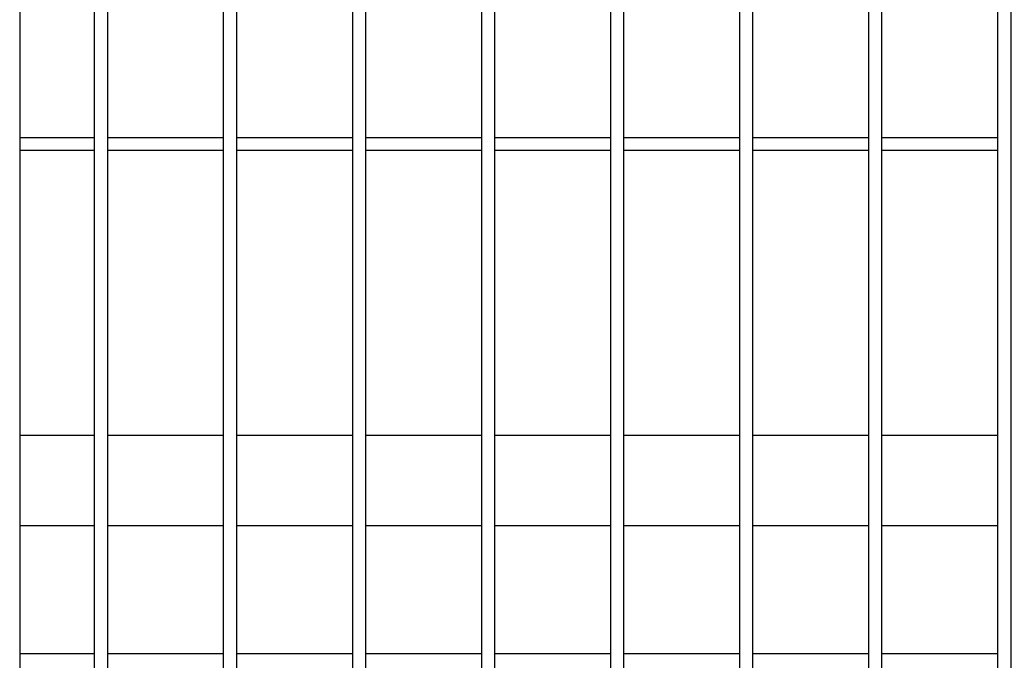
# Model space of a CAD drawing. Header units: inches. Extents: x 1156 to 71303, y -52654 to 51.
# Tile 200 of 217: x 64383 to 64459, y -40797 to -40748. Entities that reach past the tile are written whole.
import ezdxf

# ---------------------------------------------------------------- set-up
doc = ezdxf.new("R2010")
doc.units = ezdxf.units.IN
doc.header["$MEASUREMENT"] = 0
doc.layers.add('AW OGRODZENIA', color=253, linetype='Continuous')

msp = doc.modelspace()

# ---------------------------------------------------------------- linework, layer by layer
at = {"layer": 'AW OGRODZENIA'}
for p, q in [((64383.026, -40557.913), (64383.026, -40831.913)), ((64388.83, -40756.834), (64383.026, -40756.834)), ((64388.83, -40756.834), (64383.026, -40756.834)), ((64388.83, -40756.834), (64383.026, -40756.834)), ((64388.83, -40756.834), (64383.026, -40756.834)), ((64388.83, -40756.834), (64383.026, -40756.834)), ((64388.83, -40756.834), (64383.026, -40756.834)), ((64388.83, -40756.834), (64383.026, -40756.834)), ((64388.83, -40756.834), (64383.026, -40756.834)), ((64388.83, -40756.834), (64383.026, -40756.834)), ((64388.83, -40756.834), (64383.026, -40756.834)), ((64388.83, -40756.834), (64383.026, -40756.834)), ((64388.83, -40756.834), (64383.026, -40756.834)), ((64388.83, -40756.834), (64383.026, -40756.834)), ((64388.83, -40756.834), (64383.026, -40756.834)), ((64388.83, -40756.834), (64383.026, -40756.834)), ((64388.83, -40756.834), (64383.026, -40756.834)), ((64388.83, -40756.834), (64383.026, -40756.834)), ((64388.83, -40756.834), (64383.026, -40756.834)), ((64388.83, -40756.834), (64383.026, -40756.834)), ((64388.83, -40756.834), (64383.026, -40756.834)), ((64388.83, -40756.834), (64383.026, -40756.834)), ((64388.83, -40756.834), (64383.026, -40756.834)), ((64388.83, -40756.834), (64383.026, -40756.834)), ((64388.83, -40756.834), (64383.026, -40756.834)), ((64388.83, -40756.834), (64383.026, -40756.834)), ((64398.83, -40756.834), (64389.822, -40756.834)), ((64398.83, -40756.834), (64389.822, -40756.834)), ((64398.83, -40756.834), (64389.822, -40756.834)), ((64398.83, -40756.834), (64389.822, -40756.834)), ((64398.83, -40756.834), (64389.822, -40756.834)), ((64398.83, -40756.834), (64389.822, -40756.834)), ((64398.83, -40756.834), (64389.822, -40756.834)), ((64398.83, -40756.834), (64389.822, -40756.834)), ((64398.83, -40756.834), (64389.822, -40756.834)), ((64398.83, -40756.834), (64389.822, -40756.834)), ((64398.83, -40756.834), (64389.822, -40756.834)), ((64398.83, -40756.834), (64389.822, -40756.834)), ((64398.83, -40756.834), (64389.822, -40756.834)), ((64398.83, -40756.834), (64389.822, -40756.834)), ((64398.83, -40756.834), (64389.822, -40756.834)), ((64398.83, -40756.834), (64389.822, -40756.834)), ((64398.83, -40756.834), (64389.822, -40756.834)), ((64398.83, -40756.834), (64389.822, -40756.834)), ((64398.83, -40756.834), (64389.822, -40756.834)), ((64398.83, -40756.834), (64389.822, -40756.834)), ((64398.83, -40756.834), (64389.822, -40756.834)), ((64398.83, -40756.834), (64389.822, -40756.834)), ((64398.83, -40756.834), (64389.822, -40756.834)), ((64398.83, -40756.834), (64389.822, -40756.834)), ((64398.83, -40756.834), (64389.822, -40756.834)), ((64408.83, -40756.834), (64399.822, -40756.834)), ((64408.83, -40756.834), (64399.822, -40756.834)), ((64408.83, -40756.834), (64399.822, -40756.834)), ((64408.83, -40756.834), (64399.822, -40756.834)), ((64408.83, -40756.834), (64399.822, -40756.834)), ((64408.83, -40756.834), (64399.822, -40756.834)), ((64408.83, -40756.834), (64399.822, -40756.834)), ((64408.83, -40756.834), (64399.822, -40756.834)), ((64408.83, -40756.834), (64399.822, -40756.834)), ((64408.83, -40756.834), (64399.822, -40756.834)), ((64408.83, -40756.834), (64399.822, -40756.834)), ((64408.83, -40756.834), (64399.822, -40756.834)), ((64408.83, -40756.834), (64399.822, -40756.834)), ((64408.83, -40756.834), (64399.822, -40756.834)), ((64408.83, -40756.834), (64399.822, -40756.834)), ((64408.83, -40756.834), (64399.822, -40756.834)), ((64408.83, -40756.834), (64399.822, -40756.834)), ((64408.83, -40756.834), (64399.822, -40756.834)), ((64408.83, -40756.834), (64399.822, -40756.834)), ((64408.83, -40756.834), (64399.822, -40756.834)), ((64408.83, -40756.834), (64399.822, -40756.834)), ((64408.83, -40756.834), (64399.822, -40756.834)), ((64408.83, -40756.834), (64399.822, -40756.834)), ((64408.83, -40756.834), (64399.822, -40756.834)), ((64408.83, -40756.834), (64399.822, -40756.834)), ((64418.83, -40756.834), (64409.822, -40756.834)), ((64418.83, -40756.834), (64409.822, -40756.834)), ((64418.83, -40756.834), (64409.822, -40756.834)), ((64418.83, -40756.834), (64409.822, -40756.834)), ((64418.83, -40756.834), (64409.822, -40756.834)), ((64418.83, -40756.834), (64409.822, -40756.834)), ((64418.83, -40756.834), (64409.822, -40756.834)), ((64418.83, -40756.834), (64409.822, -40756.834)), ((64418.83, -40756.834), (64409.822, -40756.834)), ((64418.83, -40756.834), (64409.822, -40756.834)), ((64418.83, -40756.834), (64409.822, -40756.834)), ((64418.83, -40756.834), (64409.822, -40756.834)), ((64418.83, -40756.834), (64409.822, -40756.834)), ((64418.83, -40756.834), (64409.822, -40756.834)), ((64418.83, -40756.834), (64409.822, -40756.834)), ((64418.83, -40756.834), (64409.822, -40756.834)), ((64418.83, -40756.834), (64409.822, -40756.834)), ((64418.83, -40756.834), (64409.822, -40756.834)), ((64418.83, -40756.834), (64409.822, -40756.834)), ((64418.83, -40756.834), (64409.822, -40756.834)), ((64418.83, -40756.834), (64409.822, -40756.834)), ((64418.83, -40756.834), (64409.822, -40756.834)), ((64418.83, -40756.834), (64409.822, -40756.834)), ((64418.83, -40756.834), (64409.822, -40756.834)), ((64418.83, -40756.834), (64409.822, -40756.834)), ((64428.83, -40756.834), (64419.822, -40756.834)), ((64428.83, -40756.834), (64419.822, -40756.834)), ((64428.83, -40756.834), (64419.822, -40756.834)), ((64428.83, -40756.834), (64419.822, -40756.834)), ((64428.83, -40756.834), (64419.822, -40756.834)), ((64428.83, -40756.834), (64419.822, -40756.834)), ((64428.83, -40756.834), (64419.822, -40756.834)), ((64428.83, -40756.834), (64419.822, -40756.834)), ((64428.83, -40756.834), (64419.822, -40756.834)), ((64428.83, -40756.834), (64419.822, -40756.834)), ((64428.83, -40756.834), (64419.822, -40756.834)), ((64428.83, -40756.834), (64419.822, -40756.834)), ((64428.83, -40756.834), (64419.822, -40756.834)), ((64428.83, -40756.834), (64419.822, -40756.834)), ((64428.83, -40756.834), (64419.822, -40756.834)), ((64428.83, -40756.834), (64419.822, -40756.834)), ((64428.83, -40756.834), (64419.822, -40756.834)), ((64428.83, -40756.834), (64419.822, -40756.834)), ((64428.83, -40756.834), (64419.822, -40756.834)), ((64428.83, -40756.834), (64419.822, -40756.834)), ((64428.83, -40756.834), (64419.822, -40756.834)), ((64428.83, -40756.834), (64419.822, -40756.834)), ((64428.83, -40756.834), (64419.822, -40756.834)), ((64428.83, -40756.834), (64419.822, -40756.834)), ((64428.83, -40756.834), (64419.822, -40756.834)), ((64438.83, -40756.834), (64429.822, -40756.834)), ((64438.83, -40756.834), (64429.822, -40756.834)), ((64438.83, -40756.834), (64429.822, -40756.834)), ((64438.83, -40756.834), (64429.822, -40756.834)), ((64438.83, -40756.834), (64429.822, -40756.834)), ((64438.83, -40756.834), (64429.822, -40756.834)), ((64438.83, -40756.834), (64429.822, -40756.834)), ((64438.83, -40756.834), (64429.822, -40756.834)), ((64438.83, -40756.834), (64429.822, -40756.834)), ((64438.83, -40756.834), (64429.822, -40756.834)), ((64438.83, -40756.834), (64429.822, -40756.834)), ((64438.83, -40756.834), (64429.822, -40756.834)), ((64438.83, -40756.834), (64429.822, -40756.834)), ((64438.83, -40756.834), (64429.822, -40756.834)), ((64438.83, -40756.834), (64429.822, -40756.834)), ((64438.83, -40756.834), (64429.822, -40756.834)), ((64438.83, -40756.834), (64429.822, -40756.834)), ((64438.83, -40756.834), (64429.822, -40756.834)), ((64438.83, -40756.834), (64429.822, -40756.834)), ((64438.83, -40756.834), (64429.822, -40756.834)), ((64438.83, -40756.834), (64429.822, -40756.834)), ((64438.83, -40756.834), (64429.822, -40756.834)), ((64438.83, -40756.834), (64429.822, -40756.834)), ((64438.83, -40756.834), (64429.822, -40756.834)), ((64438.83, -40756.834), (64429.822, -40756.834)), ((64448.83, -40756.834), (64439.822, -40756.834)), ((64448.83, -40756.834), (64439.822, -40756.834)), ((64448.83, -40756.834), (64439.822, -40756.834)), ((64448.83, -40756.834), (64439.822, -40756.834)), ((64448.83, -40756.834), (64439.822, -40756.834)), ((64448.83, -40756.834), (64439.822, -40756.834)), ((64448.83, -40756.834), (64439.822, -40756.834)), ((64448.83, -40756.834), (64439.822, -40756.834)), ((64448.83, -40756.834), (64439.822, -40756.834)), ((64448.83, -40756.834), (64439.822, -40756.834)), ((64448.83, -40756.834), (64439.822, -40756.834)), ((64448.83, -40756.834), (64439.822, -40756.834)), ((64448.83, -40756.834), (64439.822, -40756.834)), ((64448.83, -40756.834), (64439.822, -40756.834)), ((64448.83, -40756.834), (64439.822, -40756.834)), ((64448.83, -40756.834), (64439.822, -40756.834)), ((64448.83, -40756.834), (64439.822, -40756.834)), ((64448.83, -40756.834), (64439.822, -40756.834)), ((64448.83, -40756.834), (64439.822, -40756.834)), ((64448.83, -40756.834), (64439.822, -40756.834)), ((64448.83, -40756.834), (64439.822, -40756.834)), ((64448.83, -40756.834), (64439.822, -40756.834)), ((64448.83, -40756.834), (64439.822, -40756.834)), ((64448.83, -40756.834), (64439.822, -40756.834)), ((64448.83, -40756.834), (64439.822, -40756.834)), ((64458.83, -40756.834), (64449.822, -40756.834)), ((64458.83, -40756.834), (64449.822, -40756.834)), ((64458.83, -40756.834), (64449.822, -40756.834)), ((64458.83, -40756.834), (64449.822, -40756.834)), ((64458.83, -40756.834), (64449.822, -40756.834)), ((64458.83, -40756.834), (64449.822, -40756.834)), ((64458.83, -40756.834), (64449.822, -40756.834)), ((64458.83, -40756.834), (64449.822, -40756.834)), ((64458.83, -40756.834), (64449.822, -40756.834)), ((64458.83, -40756.834), (64449.822, -40756.834)), ((64458.83, -40756.834), (64449.822, -40756.834)), ((64458.83, -40756.834), (64449.822, -40756.834)), ((64458.83, -40756.834), (64449.822, -40756.834)), ((64458.83, -40756.834), (64449.822, -40756.834)), ((64458.83, -40756.834), (64449.822, -40756.834)), ((64458.83, -40756.834), (64449.822, -40756.834)), ((64458.83, -40756.834), (64449.822, -40756.834)), ((64458.83, -40756.834), (64449.822, -40756.834)), ((64458.83, -40756.834), (64449.822, -40756.834)), ((64458.83, -40756.834), (64449.822, -40756.834)), ((64458.83, -40756.834), (64449.822, -40756.834)), ((64458.83, -40756.834), (64449.822, -40756.834)), ((64458.83, -40756.834), (64449.822, -40756.834)), ((64458.83, -40756.834), (64449.822, -40756.834)), ((64458.83, -40756.834), (64449.822, -40756.834)), ((64388.83, -40757.834), (64383.026, -40757.834)), ((64388.83, -40757.834), (64383.026, -40757.834)), ((64388.83, -40757.834), (64383.026, -40757.834)), ((64388.83, -40757.834), (64383.026, -40757.834)), ((64388.83, -40757.834), (64383.026, -40757.834)), ((64388.83, -40757.834), (64383.026, -40757.834)), ((64388.83, -40757.834), (64383.026, -40757.834)), ((64388.83, -40757.834), (64383.026, -40757.834)), ((64388.83, -40757.834), (64383.026, -40757.834)), ((64388.83, -40757.834), (64383.026, -40757.834)), ((64388.83, -40757.834), (64383.026, -40757.834)), ((64388.83, -40757.834), (64383.026, -40757.834)), ((64388.83, -40757.834), (64383.026, -40757.834)), ((64388.83, -40757.834), (64383.026, -40757.834)), ((64388.83, -40757.834), (64383.026, -40757.834)), ((64388.83, -40757.834), (64383.026, -40757.834)), ((64388.83, -40757.834), (64383.026, -40757.834)), ((64388.83, -40757.834), (64383.026, -40757.834)), ((64388.83, -40757.834), (64383.026, -40757.834)), ((64388.83, -40757.834), (64383.026, -40757.834)), ((64388.83, -40757.834), (64383.026, -40757.834)), ((64388.83, -40757.834), (64383.026, -40757.834)), ((64388.83, -40757.834), (64383.026, -40757.834)), ((64388.83, -40757.834), (64383.026, -40757.834)), ((64388.83, -40757.834), (64383.026, -40757.834)), ((64398.83, -40757.834), (64389.822, -40757.834)), ((64398.83, -40757.834), (64389.822, -40757.834)), ((64398.83, -40757.834), (64389.822, -40757.834)), ((64398.83, -40757.834), (64389.822, -40757.834)), ((64398.83, -40757.834), (64389.822, -40757.834)), ((64398.83, -40757.834), (64389.822, -40757.834)), ((64398.83, -40757.834), (64389.822, -40757.834)), ((64398.83, -40757.834), (64389.822, -40757.834)), ((64398.83, -40757.834), (64389.822, -40757.834)), ((64398.83, -40757.834), (64389.822, -40757.834)), ((64398.83, -40757.834), (64389.822, -40757.834)), ((64398.83, -40757.834), (64389.822, -40757.834)), ((64398.83, -40757.834), (64389.822, -40757.834)), ((64398.83, -40757.834), (64389.822, -40757.834)), ((64398.83, -40757.834), (64389.822, -40757.834)), ((64398.83, -40757.834), (64389.822, -40757.834)), ((64398.83, -40757.834), (64389.822, -40757.834)), ((64398.83, -40757.834), (64389.822, -40757.834)), ((64398.83, -40757.834), (64389.822, -40757.834)), ((64398.83, -40757.834), (64389.822, -40757.834)), ((64398.83, -40757.834), (64389.822, -40757.834)), ((64398.83, -40757.834), (64389.822, -40757.834)), ((64398.83, -40757.834), (64389.822, -40757.834)), ((64398.83, -40757.834), (64389.822, -40757.834)), ((64398.83, -40757.834), (64389.822, -40757.834)), ((64408.83, -40757.834), (64399.822, -40757.834)), ((64408.83, -40757.834), (64399.822, -40757.834)), ((64408.83, -40757.834), (64399.822, -40757.834)), ((64408.83, -40757.834), (64399.822, -40757.834)), ((64408.83, -40757.834), (64399.822, -40757.834)), ((64408.83, -40757.834), (64399.822, -40757.834)), ((64408.83, -40757.834), (64399.822, -40757.834)), ((64408.83, -40757.834), (64399.822, -40757.834)), ((64408.83, -40757.834), (64399.822, -40757.834)), ((64408.83, -40757.834), (64399.822, -40757.834)), ((64408.83, -40757.834), (64399.822, -40757.834)), ((64408.83, -40757.834), (64399.822, -40757.834)), ((64408.83, -40757.834), (64399.822, -40757.834)), ((64408.83, -40757.834), (64399.822, -40757.834)), ((64408.83, -40757.834), (64399.822, -40757.834)), ((64408.83, -40757.834), (64399.822, -40757.834)), ((64408.83, -40757.834), (64399.822, -40757.834)), ((64408.83, -40757.834), (64399.822, -40757.834)), ((64408.83, -40757.834), (64399.822, -40757.834)), ((64408.83, -40757.834), (64399.822, -40757.834)), ((64408.83, -40757.834), (64399.822, -40757.834)), ((64408.83, -40757.834), (64399.822, -40757.834)), ((64408.83, -40757.834), (64399.822, -40757.834)), ((64408.83, -40757.834), (64399.822, -40757.834)), ((64408.83, -40757.834), (64399.822, -40757.834)), ((64418.83, -40757.834), (64409.822, -40757.834)), ((64418.83, -40757.834), (64409.822, -40757.834)), ((64418.83, -40757.834), (64409.822, -40757.834)), ((64418.83, -40757.834), (64409.822, -40757.834)), ((64418.83, -40757.834), (64409.822, -40757.834)), ((64418.83, -40757.834), (64409.822, -40757.834)), ((64418.83, -40757.834), (64409.822, -40757.834)), ((64418.83, -40757.834), (64409.822, -40757.834)), ((64418.83, -40757.834), (64409.822, -40757.834)), ((64418.83, -40757.834), (64409.822, -40757.834)), ((64418.83, -40757.834), (64409.822, -40757.834)), ((64418.83, -40757.834), (64409.822, -40757.834)), ((64418.83, -40757.834), (64409.822, -40757.834)), ((64418.83, -40757.834), (64409.822, -40757.834)), ((64418.83, -40757.834), (64409.822, -40757.834)), ((64418.83, -40757.834), (64409.822, -40757.834)), ((64418.83, -40757.834), (64409.822, -40757.834)), ((64418.83, -40757.834), (64409.822, -40757.834)), ((64418.83, -40757.834), (64409.822, -40757.834)), ((64418.83, -40757.834), (64409.822, -40757.834)), ((64418.83, -40757.834), (64409.822, -40757.834)), ((64418.83, -40757.834), (64409.822, -40757.834)), ((64418.83, -40757.834), (64409.822, -40757.834)), ((64418.83, -40757.834), (64409.822, -40757.834)), ((64418.83, -40757.834), (64409.822, -40757.834)), ((64428.83, -40757.834), (64419.822, -40757.834)), ((64428.83, -40757.834), (64419.822, -40757.834)), ((64428.83, -40757.834), (64419.822, -40757.834)), ((64428.83, -40757.834), (64419.822, -40757.834)), ((64428.83, -40757.834), (64419.822, -40757.834)), ((64428.83, -40757.834), (64419.822, -40757.834)), ((64428.83, -40757.834), (64419.822, -40757.834)), ((64428.83, -40757.834), (64419.822, -40757.834)), ((64428.83, -40757.834), (64419.822, -40757.834)), ((64428.83, -40757.834), (64419.822, -40757.834)), ((64428.83, -40757.834), (64419.822, -40757.834)), ((64428.83, -40757.834), (64419.822, -40757.834)), ((64428.83, -40757.834), (64419.822, -40757.834)), ((64428.83, -40757.834), (64419.822, -40757.834)), ((64428.83, -40757.834), (64419.822, -40757.834)), ((64428.83, -40757.834), (64419.822, -40757.834)), ((64428.83, -40757.834), (64419.822, -40757.834)), ((64428.83, -40757.834), (64419.822, -40757.834)), ((64428.83, -40757.834), (64419.822, -40757.834)), ((64428.83, -40757.834), (64419.822, -40757.834)), ((64428.83, -40757.834), (64419.822, -40757.834)), ((64428.83, -40757.834), (64419.822, -40757.834)), ((64428.83, -40757.834), (64419.822, -40757.834)), ((64428.83, -40757.834), (64419.822, -40757.834)), ((64428.83, -40757.834), (64419.822, -40757.834)), ((64438.83, -40757.834), (64429.822, -40757.834)), ((64438.83, -40757.834), (64429.822, -40757.834)), ((64438.83, -40757.834), (64429.822, -40757.834)), ((64438.83, -40757.834), (64429.822, -40757.834)), ((64438.83, -40757.834), (64429.822, -40757.834)), ((64438.83, -40757.834), (64429.822, -40757.834)), ((64438.83, -40757.834), (64429.822, -40757.834)), ((64438.83, -40757.834), (64429.822, -40757.834)), ((64438.83, -40757.834), (64429.822, -40757.834)), ((64438.83, -40757.834), (64429.822, -40757.834)), ((64438.83, -40757.834), (64429.822, -40757.834)), ((64438.83, -40757.834), (64429.822, -40757.834)), ((64438.83, -40757.834), (64429.822, -40757.834)), ((64438.83, -40757.834), (64429.822, -40757.834)), ((64438.83, -40757.834), (64429.822, -40757.834)), ((64438.83, -40757.834), (64429.822, -40757.834)), ((64438.83, -40757.834), (64429.822, -40757.834)), ((64438.83, -40757.834), (64429.822, -40757.834)), ((64438.83, -40757.834), (64429.822, -40757.834)), ((64438.83, -40757.834), (64429.822, -40757.834)), ((64438.83, -40757.834), (64429.822, -40757.834)), ((64438.83, -40757.834), (64429.822, -40757.834)), ((64438.83, -40757.834), (64429.822, -40757.834)), ((64438.83, -40757.834), (64429.822, -40757.834)), ((64438.83, -40757.834), (64429.822, -40757.834)), ((64448.83, -40757.834), (64439.822, -40757.834)), ((64448.83, -40757.834), (64439.822, -40757.834)), ((64448.83, -40757.834), (64439.822, -40757.834)), ((64448.83, -40757.834), (64439.822, -40757.834)), ((64448.83, -40757.834), (64439.822, -40757.834)), ((64448.83, -40757.834), (64439.822, -40757.834)), ((64448.83, -40757.834), (64439.822, -40757.834)), ((64448.83, -40757.834), (64439.822, -40757.834)), ((64448.83, -40757.834), (64439.822, -40757.834)), ((64448.83, -40757.834), (64439.822, -40757.834)), ((64448.83, -40757.834), (64439.822, -40757.834)), ((64448.83, -40757.834), (64439.822, -40757.834)), ((64448.83, -40757.834), (64439.822, -40757.834)), ((64448.83, -40757.834), (64439.822, -40757.834)), ((64448.83, -40757.834), (64439.822, -40757.834)), ((64448.83, -40757.834), (64439.822, -40757.834)), ((64448.83, -40757.834), (64439.822, -40757.834)), ((64448.83, -40757.834), (64439.822, -40757.834)), ((64448.83, -40757.834), (64439.822, -40757.834)), ((64448.83, -40757.834), (64439.822, -40757.834)), ((64448.83, -40757.834), (64439.822, -40757.834)), ((64448.83, -40757.834), (64439.822, -40757.834)), ((64448.83, -40757.834), (64439.822, -40757.834)), ((64448.83, -40757.834), (64439.822, -40757.834)), ((64448.83, -40757.834), (64439.822, -40757.834)), ((64458.83, -40757.834), (64449.822, -40757.834)), ((64458.83, -40757.834), (64449.822, -40757.834)), ((64458.83, -40757.834), (64449.822, -40757.834)), ((64458.83, -40757.834), (64449.822, -40757.834)), ((64458.83, -40757.834), (64449.822, -40757.834)), ((64458.83, -40757.834), (64449.822, -40757.834)), ((64458.83, -40757.834), (64449.822, -40757.834)), ((64458.83, -40757.834), (64449.822, -40757.834)), ((64458.83, -40757.834), (64449.822, -40757.834)), ((64458.83, -40757.834), (64449.822, -40757.834)), ((64458.83, -40757.834), (64449.822, -40757.834)), ((64458.83, -40757.834), (64449.822, -40757.834)), ((64458.83, -40757.834), (64449.822, -40757.834)), ((64458.83, -40757.834), (64449.822, -40757.834)), ((64458.83, -40757.834), (64449.822, -40757.834)), ((64458.83, -40757.834), (64449.822, -40757.834)), ((64458.83, -40757.834), (64449.822, -40757.834)), ((64458.83, -40757.834), (64449.822, -40757.834)), ((64458.83, -40757.834), (64449.822, -40757.834)), ((64458.83, -40757.834), (64449.822, -40757.834)), ((64458.83, -40757.834), (64449.822, -40757.834)), ((64458.83, -40757.834), (64449.822, -40757.834)), ((64458.83, -40757.834), (64449.822, -40757.834)), ((64458.83, -40757.834), (64449.822, -40757.834)), ((64458.83, -40757.834), (64449.822, -40757.834)), ((64388.83, -40779.913), (64383.026, -40779.913)), ((64388.83, -40779.913), (64383.026, -40779.913)), ((64388.83, -40779.913), (64383.026, -40779.913)), ((64388.83, -40779.913), (64383.026, -40779.913)), ((64388.83, -40779.913), (64383.026, -40779.913)), ((64388.83, -40779.913), (64383.026, -40779.913)), ((64388.83, -40779.913), (64383.026, -40779.913)), ((64388.83, -40779.913), (64383.026, -40779.913)), ((64388.83, -40779.913), (64383.026, -40779.913)), ((64388.83, -40779.913), (64383.026, -40779.913)), ((64388.83, -40779.913), (64383.026, -40779.913)), ((64388.83, -40779.913), (64383.026, -40779.913)), ((64388.83, -40779.913), (64383.026, -40779.913)), ((64388.83, -40779.913), (64383.026, -40779.913)), ((64388.83, -40779.913), (64383.026, -40779.913)), ((64388.83, -40779.913), (64383.026, -40779.913)), ((64388.83, -40779.913), (64383.026, -40779.913)), ((64388.83, -40779.913), (64383.026, -40779.913)), ((64388.83, -40779.913), (64383.026, -40779.913)), ((64388.83, -40779.913), (64383.026, -40779.913)), ((64388.83, -40779.913), (64383.026, -40779.913)), ((64388.83, -40779.913), (64383.026, -40779.913)), ((64388.83, -40779.913), (64383.026, -40779.913)), ((64388.83, -40779.913), (64383.026, -40779.913)), ((64388.83, -40779.913), (64383.026, -40779.913)), ((64398.83, -40779.913), (64389.822, -40779.913)), ((64398.83, -40779.913), (64389.822, -40779.913)), ((64398.83, -40779.913), (64389.822, -40779.913)), ((64398.83, -40779.913), (64389.822, -40779.913)), ((64398.83, -40779.913), (64389.822, -40779.913)), ((64398.83, -40779.913), (64389.822, -40779.913)), ((64398.83, -40779.913), (64389.822, -40779.913)), ((64398.83, -40779.913), (64389.822, -40779.913)), ((64398.83, -40779.913), (64389.822, -40779.913)), ((64398.83, -40779.913), (64389.822, -40779.913)), ((64398.83, -40779.913), (64389.822, -40779.913)), ((64398.83, -40779.913), (64389.822, -40779.913)), ((64398.83, -40779.913), (64389.822, -40779.913)), ((64398.83, -40779.913), (64389.822, -40779.913)), ((64398.83, -40779.913), (64389.822, -40779.913)), ((64398.83, -40779.913), (64389.822, -40779.913)), ((64398.83, -40779.913), (64389.822, -40779.913)), ((64398.83, -40779.913), (64389.822, -40779.913)), ((64398.83, -40779.913), (64389.822, -40779.913)), ((64398.83, -40779.913), (64389.822, -40779.913)), ((64398.83, -40779.913), (64389.822, -40779.913)), ((64398.83, -40779.913), (64389.822, -40779.913)), ((64398.83, -40779.913), (64389.822, -40779.913)), ((64398.83, -40779.913), (64389.822, -40779.913)), ((64398.83, -40779.913), (64389.822, -40779.913)), ((64408.83, -40779.913), (64399.822, -40779.913)), ((64408.83, -40779.913), (64399.822, -40779.913)), ((64408.83, -40779.913), (64399.822, -40779.913)), ((64408.83, -40779.913), (64399.822, -40779.913)), ((64408.83, -40779.913), (64399.822, -40779.913)), ((64408.83, -40779.913), (64399.822, -40779.913)), ((64408.83, -40779.913), (64399.822, -40779.913)), ((64408.83, -40779.913), (64399.822, -40779.913)), ((64408.83, -40779.913), (64399.822, -40779.913)), ((64408.83, -40779.913), (64399.822, -40779.913)), ((64408.83, -40779.913), (64399.822, -40779.913)), ((64408.83, -40779.913), (64399.822, -40779.913)), ((64408.83, -40779.913), (64399.822, -40779.913)), ((64408.83, -40779.913), (64399.822, -40779.913)), ((64408.83, -40779.913), (64399.822, -40779.913)), ((64408.83, -40779.913), (64399.822, -40779.913)), ((64408.83, -40779.913), (64399.822, -40779.913)), ((64408.83, -40779.913), (64399.822, -40779.913)), ((64408.83, -40779.913), (64399.822, -40779.913)), ((64408.83, -40779.913), (64399.822, -40779.913)), ((64408.83, -40779.913), (64399.822, -40779.913)), ((64408.83, -40779.913), (64399.822, -40779.913)), ((64408.83, -40779.913), (64399.822, -40779.913)), ((64408.83, -40779.913), (64399.822, -40779.913)), ((64408.83, -40779.913), (64399.822, -40779.913)), ((64418.83, -40779.913), (64409.822, -40779.913)), ((64418.83, -40779.913), (64409.822, -40779.913)), ((64418.83, -40779.913), (64409.822, -40779.913)), ((64418.83, -40779.913), (64409.822, -40779.913)), ((64418.83, -40779.913), (64409.822, -40779.913)), ((64418.83, -40779.913), (64409.822, -40779.913)), ((64418.83, -40779.913), (64409.822, -40779.913)), ((64418.83, -40779.913), (64409.822, -40779.913)), ((64418.83, -40779.913), (64409.822, -40779.913)), ((64418.83, -40779.913), (64409.822, -40779.913)), ((64418.83, -40779.913), (64409.822, -40779.913)), ((64418.83, -40779.913), (64409.822, -40779.913)), ((64418.83, -40779.913), (64409.822, -40779.913)), ((64418.83, -40779.913), (64409.822, -40779.913)), ((64418.83, -40779.913), (64409.822, -40779.913)), ((64418.83, -40779.913), (64409.822, -40779.913)), ((64418.83, -40779.913), (64409.822, -40779.913)), ((64418.83, -40779.913), (64409.822, -40779.913)), ((64418.83, -40779.913), (64409.822, -40779.913)), ((64418.83, -40779.913), (64409.822, -40779.913)), ((64418.83, -40779.913), (64409.822, -40779.913)), ((64418.83, -40779.913), (64409.822, -40779.913)), ((64418.83, -40779.913), (64409.822, -40779.913)), ((64418.83, -40779.913), (64409.822, -40779.913)), ((64418.83, -40779.913), (64409.822, -40779.913)), ((64428.83, -40779.913), (64419.822, -40779.913)), ((64428.83, -40779.913), (64419.822, -40779.913)), ((64428.83, -40779.913), (64419.822, -40779.913)), ((64428.83, -40779.913), (64419.822, -40779.913)), ((64428.83, -40779.913), (64419.822, -40779.913)), ((64428.83, -40779.913), (64419.822, -40779.913)), ((64428.83, -40779.913), (64419.822, -40779.913)), ((64428.83, -40779.913), (64419.822, -40779.913)), ((64428.83, -40779.913), (64419.822, -40779.913)), ((64428.83, -40779.913), (64419.822, -40779.913)), ((64428.83, -40779.913), (64419.822, -40779.913)), ((64428.83, -40779.913), (64419.822, -40779.913)), ((64428.83, -40779.913), (64419.822, -40779.913)), ((64428.83, -40779.913), (64419.822, -40779.913)), ((64428.83, -40779.913), (64419.822, -40779.913)), ((64428.83, -40779.913), (64419.822, -40779.913)), ((64428.83, -40779.913), (64419.822, -40779.913)), ((64428.83, -40779.913), (64419.822, -40779.913)), ((64428.83, -40779.913), (64419.822, -40779.913)), ((64428.83, -40779.913), (64419.822, -40779.913)), ((64428.83, -40779.913), (64419.822, -40779.913)), ((64428.83, -40779.913), (64419.822, -40779.913)), ((64428.83, -40779.913), (64419.822, -40779.913)), ((64428.83, -40779.913), (64419.822, -40779.913)), ((64428.83, -40779.913), (64419.822, -40779.913)), ((64438.83, -40779.913), (64429.822, -40779.913)), ((64438.83, -40779.913), (64429.822, -40779.913)), ((64438.83, -40779.913), (64429.822, -40779.913)), ((64438.83, -40779.913), (64429.822, -40779.913)), ((64438.83, -40779.913), (64429.822, -40779.913)), ((64438.83, -40779.913), (64429.822, -40779.913)), ((64438.83, -40779.913), (64429.822, -40779.913)), ((64438.83, -40779.913), (64429.822, -40779.913)), ((64438.83, -40779.913), (64429.822, -40779.913)), ((64438.83, -40779.913), (64429.822, -40779.913)), ((64438.83, -40779.913), (64429.822, -40779.913)), ((64438.83, -40779.913), (64429.822, -40779.913)), ((64438.83, -40779.913), (64429.822, -40779.913)), ((64438.83, -40779.913), (64429.822, -40779.913)), ((64438.83, -40779.913), (64429.822, -40779.913)), ((64438.83, -40779.913), (64429.822, -40779.913)), ((64438.83, -40779.913), (64429.822, -40779.913)), ((64438.83, -40779.913), (64429.822, -40779.913)), ((64438.83, -40779.913), (64429.822, -40779.913)), ((64438.83, -40779.913), (64429.822, -40779.913)), ((64438.83, -40779.913), (64429.822, -40779.913)), ((64438.83, -40779.913), (64429.822, -40779.913)), ((64438.83, -40779.913), (64429.822, -40779.913)), ((64438.83, -40779.913), (64429.822, -40779.913)), ((64438.83, -40779.913), (64429.822, -40779.913)), ((64448.83, -40779.913), (64439.822, -40779.913)), ((64448.83, -40779.913), (64439.822, -40779.913)), ((64448.83, -40779.913), (64439.822, -40779.913)), ((64448.83, -40779.913), (64439.822, -40779.913)), ((64448.83, -40779.913), (64439.822, -40779.913)), ((64448.83, -40779.913), (64439.822, -40779.913)), ((64448.83, -40779.913), (64439.822, -40779.913)), ((64448.83, -40779.913), (64439.822, -40779.913)), ((64448.83, -40779.913), (64439.822, -40779.913)), ((64448.83, -40779.913), (64439.822, -40779.913)), ((64448.83, -40779.913), (64439.822, -40779.913)), ((64448.83, -40779.913), (64439.822, -40779.913)), ((64448.83, -40779.913), (64439.822, -40779.913)), ((64448.83, -40779.913), (64439.822, -40779.913)), ((64448.83, -40779.913), (64439.822, -40779.913)), ((64448.83, -40779.913), (64439.822, -40779.913)), ((64448.83, -40779.913), (64439.822, -40779.913)), ((64448.83, -40779.913), (64439.822, -40779.913)), ((64448.83, -40779.913), (64439.822, -40779.913)), ((64448.83, -40779.913), (64439.822, -40779.913)), ((64448.83, -40779.913), (64439.822, -40779.913)), ((64448.83, -40779.913), (64439.822, -40779.913)), ((64448.83, -40779.913), (64439.822, -40779.913)), ((64448.83, -40779.913), (64439.822, -40779.913)), ((64448.83, -40779.913), (64439.822, -40779.913)), ((64458.83, -40779.913), (64449.822, -40779.913)), ((64458.83, -40779.913), (64449.822, -40779.913)), ((64458.83, -40779.913), (64449.822, -40779.913)), ((64458.83, -40779.913), (64449.822, -40779.913)), ((64458.83, -40779.913), (64449.822, -40779.913)), ((64458.83, -40779.913), (64449.822, -40779.913)), ((64458.83, -40779.913), (64449.822, -40779.913)), ((64458.83, -40779.913), (64449.822, -40779.913)), ((64458.83, -40779.913), (64449.822, -40779.913)), ((64458.83, -40779.913), (64449.822, -40779.913)), ((64458.83, -40779.913), (64449.822, -40779.913)), ((64458.83, -40779.913), (64449.822, -40779.913)), ((64458.83, -40779.913), (64449.822, -40779.913)), ((64458.83, -40779.913), (64449.822, -40779.913)), ((64458.83, -40779.913), (64449.822, -40779.913)), ((64458.83, -40779.913), (64449.822, -40779.913)), ((64458.83, -40779.913), (64449.822, -40779.913)), ((64458.83, -40779.913), (64449.822, -40779.913)), ((64458.83, -40779.913), (64449.822, -40779.913)), ((64458.83, -40779.913), (64449.822, -40779.913)), ((64458.83, -40779.913), (64449.822, -40779.913)), ((64458.83, -40779.913), (64449.822, -40779.913)), ((64458.83, -40779.913), (64449.822, -40779.913)), ((64458.83, -40779.913), (64449.822, -40779.913)), ((64458.83, -40779.913), (64449.822, -40779.913)), ((64388.83, -40786.913), (64383.026, -40786.913)), ((64388.83, -40786.913), (64383.026, -40786.913)), ((64388.83, -40786.913), (64383.026, -40786.913)), ((64388.83, -40786.913), (64383.026, -40786.913)), ((64388.83, -40786.913), (64383.026, -40786.913)), ((64388.83, -40786.913), (64383.026, -40786.913)), ((64388.83, -40786.913), (64383.026, -40786.913)), ((64388.83, -40786.913), (64383.026, -40786.913)), ((64388.83, -40786.913), (64383.026, -40786.913)), ((64388.83, -40786.913), (64383.026, -40786.913)), ((64388.83, -40786.913), (64383.026, -40786.913)), ((64388.83, -40786.913), (64383.026, -40786.913)), ((64388.83, -40786.913), (64383.026, -40786.913)), ((64388.83, -40786.913), (64383.026, -40786.913)), ((64388.83, -40786.913), (64383.026, -40786.913)), ((64388.83, -40786.913), (64383.026, -40786.913)), ((64388.83, -40786.913), (64383.026, -40786.913)), ((64388.83, -40786.913), (64383.026, -40786.913)), ((64388.83, -40786.913), (64383.026, -40786.913)), ((64388.83, -40786.913), (64383.026, -40786.913)), ((64388.83, -40786.913), (64383.026, -40786.913)), ((64388.83, -40786.913), (64383.026, -40786.913)), ((64388.83, -40786.913), (64383.026, -40786.913)), ((64388.83, -40786.913), (64383.026, -40786.913)), ((64388.83, -40786.913), (64383.026, -40786.913)), ((64398.83, -40786.913), (64389.822, -40786.913)), ((64398.83, -40786.913), (64389.822, -40786.913)), ((64398.83, -40786.913), (64389.822, -40786.913)), ((64398.83, -40786.913), (64389.822, -40786.913)), ((64398.83, -40786.913), (64389.822, -40786.913)), ((64398.83, -40786.913), (64389.822, -40786.913)), ((64398.83, -40786.913), (64389.822, -40786.913)), ((64398.83, -40786.913), (64389.822, -40786.913)), ((64398.83, -40786.913), (64389.822, -40786.913)), ((64398.83, -40786.913), (64389.822, -40786.913)), ((64398.83, -40786.913), (64389.822, -40786.913)), ((64398.83, -40786.913), (64389.822, -40786.913)), ((64398.83, -40786.913), (64389.822, -40786.913)), ((64398.83, -40786.913), (64389.822, -40786.913)), ((64398.83, -40786.913), (64389.822, -40786.913)), ((64398.83, -40786.913), (64389.822, -40786.913)), ((64398.83, -40786.913), (64389.822, -40786.913)), ((64398.83, -40786.913), (64389.822, -40786.913)), ((64398.83, -40786.913), (64389.822, -40786.913)), ((64398.83, -40786.913), (64389.822, -40786.913)), ((64398.83, -40786.913), (64389.822, -40786.913)), ((64398.83, -40786.913), (64389.822, -40786.913)), ((64398.83, -40786.913), (64389.822, -40786.913)), ((64398.83, -40786.913), (64389.822, -40786.913)), ((64398.83, -40786.913), (64389.822, -40786.913)), ((64408.83, -40786.913), (64399.822, -40786.913)), ((64408.83, -40786.913), (64399.822, -40786.913)), ((64408.83, -40786.913), (64399.822, -40786.913)), ((64408.83, -40786.913), (64399.822, -40786.913)), ((64408.83, -40786.913), (64399.822, -40786.913)), ((64408.83, -40786.913), (64399.822, -40786.913)), ((64408.83, -40786.913), (64399.822, -40786.913)), ((64408.83, -40786.913), (64399.822, -40786.913)), ((64408.83, -40786.913), (64399.822, -40786.913)), ((64408.83, -40786.913), (64399.822, -40786.913)), ((64408.83, -40786.913), (64399.822, -40786.913)), ((64408.83, -40786.913), (64399.822, -40786.913)), ((64408.83, -40786.913), (64399.822, -40786.913)), ((64408.83, -40786.913), (64399.822, -40786.913)), ((64408.83, -40786.913), (64399.822, -40786.913)), ((64408.83, -40786.913), (64399.822, -40786.913)), ((64408.83, -40786.913), (64399.822, -40786.913)), ((64408.83, -40786.913), (64399.822, -40786.913)), ((64408.83, -40786.913), (64399.822, -40786.913)), ((64408.83, -40786.913), (64399.822, -40786.913)), ((64408.83, -40786.913), (64399.822, -40786.913)), ((64408.83, -40786.913), (64399.822, -40786.913)), ((64408.83, -40786.913), (64399.822, -40786.913)), ((64408.83, -40786.913), (64399.822, -40786.913)), ((64408.83, -40786.913), (64399.822, -40786.913)), ((64418.83, -40786.913), (64409.822, -40786.913)), ((64418.83, -40786.913), (64409.822, -40786.913)), ((64418.83, -40786.913), (64409.822, -40786.913)), ((64418.83, -40786.913), (64409.822, -40786.913)), ((64418.83, -40786.913), (64409.822, -40786.913)), ((64418.83, -40786.913), (64409.822, -40786.913)), ((64418.83, -40786.913), (64409.822, -40786.913)), ((64418.83, -40786.913), (64409.822, -40786.913)), ((64418.83, -40786.913), (64409.822, -40786.913)), ((64418.83, -40786.913), (64409.822, -40786.913)), ((64418.83, -40786.913), (64409.822, -40786.913)), ((64418.83, -40786.913), (64409.822, -40786.913)), ((64418.83, -40786.913), (64409.822, -40786.913)), ((64418.83, -40786.913), (64409.822, -40786.913)), ((64418.83, -40786.913), (64409.822, -40786.913)), ((64418.83, -40786.913), (64409.822, -40786.913)), ((64418.83, -40786.913), (64409.822, -40786.913)), ((64418.83, -40786.913), (64409.822, -40786.913)), ((64418.83, -40786.913), (64409.822, -40786.913)), ((64418.83, -40786.913), (64409.822, -40786.913)), ((64418.83, -40786.913), (64409.822, -40786.913)), ((64418.83, -40786.913), (64409.822, -40786.913)), ((64418.83, -40786.913), (64409.822, -40786.913)), ((64418.83, -40786.913), (64409.822, -40786.913)), ((64418.83, -40786.913), (64409.822, -40786.913)), ((64428.83, -40786.913), (64419.822, -40786.913)), ((64428.83, -40786.913), (64419.822, -40786.913)), ((64428.83, -40786.913), (64419.822, -40786.913)), ((64428.83, -40786.913), (64419.822, -40786.913)), ((64428.83, -40786.913), (64419.822, -40786.913)), ((64428.83, -40786.913), (64419.822, -40786.913)), ((64428.83, -40786.913), (64419.822, -40786.913)), ((64428.83, -40786.913), (64419.822, -40786.913)), ((64428.83, -40786.913), (64419.822, -40786.913)), ((64428.83, -40786.913), (64419.822, -40786.913)), ((64428.83, -40786.913), (64419.822, -40786.913)), ((64428.83, -40786.913), (64419.822, -40786.913)), ((64428.83, -40786.913), (64419.822, -40786.913)), ((64428.83, -40786.913), (64419.822, -40786.913)), ((64428.83, -40786.913), (64419.822, -40786.913)), ((64428.83, -40786.913), (64419.822, -40786.913)), ((64428.83, -40786.913), (64419.822, -40786.913)), ((64428.83, -40786.913), (64419.822, -40786.913)), ((64428.83, -40786.913), (64419.822, -40786.913)), ((64428.83, -40786.913), (64419.822, -40786.913)), ((64428.83, -40786.913), (64419.822, -40786.913)), ((64428.83, -40786.913), (64419.822, -40786.913)), ((64428.83, -40786.913), (64419.822, -40786.913)), ((64428.83, -40786.913), (64419.822, -40786.913)), ((64428.83, -40786.913), (64419.822, -40786.913)), ((64438.83, -40786.913), (64429.822, -40786.913)), ((64438.83, -40786.913), (64429.822, -40786.913)), ((64438.83, -40786.913), (64429.822, -40786.913)), ((64438.83, -40786.913), (64429.822, -40786.913)), ((64438.83, -40786.913), (64429.822, -40786.913)), ((64438.83, -40786.913), (64429.822, -40786.913)), ((64438.83, -40786.913), (64429.822, -40786.913)), ((64438.83, -40786.913), (64429.822, -40786.913)), ((64438.83, -40786.913), (64429.822, -40786.913)), ((64438.83, -40786.913), (64429.822, -40786.913)), ((64438.83, -40786.913), (64429.822, -40786.913)), ((64438.83, -40786.913), (64429.822, -40786.913)), ((64438.83, -40786.913), (64429.822, -40786.913)), ((64438.83, -40786.913), (64429.822, -40786.913)), ((64438.83, -40786.913), (64429.822, -40786.913)), ((64438.83, -40786.913), (64429.822, -40786.913)), ((64438.83, -40786.913), (64429.822, -40786.913)), ((64438.83, -40786.913), (64429.822, -40786.913)), ((64438.83, -40786.913), (64429.822, -40786.913)), ((64438.83, -40786.913), (64429.822, -40786.913)), ((64438.83, -40786.913), (64429.822, -40786.913)), ((64438.83, -40786.913), (64429.822, -40786.913)), ((64438.83, -40786.913), (64429.822, -40786.913)), ((64438.83, -40786.913), (64429.822, -40786.913)), ((64438.83, -40786.913), (64429.822, -40786.913)), ((64448.83, -40786.913), (64439.822, -40786.913)), ((64448.83, -40786.913), (64439.822, -40786.913)), ((64448.83, -40786.913), (64439.822, -40786.913)), ((64448.83, -40786.913), (64439.822, -40786.913)), ((64448.83, -40786.913), (64439.822, -40786.913)), ((64448.83, -40786.913), (64439.822, -40786.913)), ((64448.83, -40786.913), (64439.822, -40786.913)), ((64448.83, -40786.913), (64439.822, -40786.913)), ((64448.83, -40786.913), (64439.822, -40786.913)), ((64448.83, -40786.913), (64439.822, -40786.913)), ((64448.83, -40786.913), (64439.822, -40786.913)), ((64448.83, -40786.913), (64439.822, -40786.913)), ((64448.83, -40786.913), (64439.822, -40786.913)), ((64448.83, -40786.913), (64439.822, -40786.913)), ((64448.83, -40786.913), (64439.822, -40786.913)), ((64448.83, -40786.913), (64439.822, -40786.913)), ((64448.83, -40786.913), (64439.822, -40786.913)), ((64448.83, -40786.913), (64439.822, -40786.913)), ((64448.83, -40786.913), (64439.822, -40786.913)), ((64448.83, -40786.913), (64439.822, -40786.913)), ((64448.83, -40786.913), (64439.822, -40786.913)), ((64448.83, -40786.913), (64439.822, -40786.913)), ((64448.83, -40786.913), (64439.822, -40786.913)), ((64448.83, -40786.913), (64439.822, -40786.913)), ((64448.83, -40786.913), (64439.822, -40786.913)), ((64458.83, -40786.913), (64449.822, -40786.913)), ((64458.83, -40786.913), (64449.822, -40786.913)), ((64458.83, -40786.913), (64449.822, -40786.913)), ((64458.83, -40786.913), (64449.822, -40786.913)), ((64458.83, -40786.913), (64449.822, -40786.913)), ((64458.83, -40786.913), (64449.822, -40786.913)), ((64458.83, -40786.913), (64449.822, -40786.913)), ((64458.83, -40786.913), (64449.822, -40786.913)), ((64458.83, -40786.913), (64449.822, -40786.913)), ((64458.83, -40786.913), (64449.822, -40786.913)), ((64458.83, -40786.913), (64449.822, -40786.913)), ((64458.83, -40786.913), (64449.822, -40786.913)), ((64458.83, -40786.913), (64449.822, -40786.913)), ((64458.83, -40786.913), (64449.822, -40786.913)), ((64458.83, -40786.913), (64449.822, -40786.913)), ((64458.83, -40786.913), (64449.822, -40786.913)), ((64458.83, -40786.913), (64449.822, -40786.913)), ((64458.83, -40786.913), (64449.822, -40786.913)), ((64458.83, -40786.913), (64449.822, -40786.913)), ((64458.83, -40786.913), (64449.822, -40786.913)), ((64458.83, -40786.913), (64449.822, -40786.913)), ((64458.83, -40786.913), (64449.822, -40786.913)), ((64458.83, -40786.913), (64449.822, -40786.913)), ((64458.83, -40786.913), (64449.822, -40786.913)), ((64458.83, -40786.913), (64449.822, -40786.913)), ((64388.83, -40796.834), (64383.026, -40796.834)), ((64388.83, -40796.834), (64383.026, -40796.834)), ((64388.83, -40796.834), (64383.026, -40796.834)), ((64388.83, -40796.834), (64383.026, -40796.834)), ((64388.83, -40796.834), (64383.026, -40796.834)), ((64388.83, -40796.834), (64383.026, -40796.834)), ((64388.83, -40796.834), (64383.026, -40796.834)), ((64388.83, -40796.834), (64383.026, -40796.834)), ((64388.83, -40796.834), (64383.026, -40796.834)), ((64388.83, -40796.834), (64383.026, -40796.834)), ((64388.83, -40796.834), (64383.026, -40796.834)), ((64388.83, -40796.834), (64383.026, -40796.834)), ((64388.83, -40796.834), (64383.026, -40796.834)), ((64388.83, -40796.834), (64383.026, -40796.834)), ((64388.83, -40796.834), (64383.026, -40796.834)), ((64388.83, -40796.834), (64383.026, -40796.834)), ((64388.83, -40796.834), (64383.026, -40796.834)), ((64388.83, -40796.834), (64383.026, -40796.834)), ((64388.83, -40796.834), (64383.026, -40796.834)), ((64388.83, -40796.834), (64383.026, -40796.834)), ((64388.83, -40796.834), (64383.026, -40796.834)), ((64388.83, -40796.834), (64383.026, -40796.834)), ((64388.83, -40796.834), (64383.026, -40796.834)), ((64388.83, -40796.834), (64383.026, -40796.834)), ((64388.83, -40796.834), (64383.026, -40796.834)), ((64398.83, -40796.834), (64389.822, -40796.834)), ((64398.83, -40796.834), (64389.822, -40796.834)), ((64398.83, -40796.834), (64389.822, -40796.834)), ((64398.83, -40796.834), (64389.822, -40796.834)), ((64398.83, -40796.834), (64389.822, -40796.834)), ((64398.83, -40796.834), (64389.822, -40796.834)), ((64398.83, -40796.834), (64389.822, -40796.834)), ((64398.83, -40796.834), (64389.822, -40796.834)), ((64398.83, -40796.834), (64389.822, -40796.834)), ((64398.83, -40796.834), (64389.822, -40796.834)), ((64398.83, -40796.834), (64389.822, -40796.834)), ((64398.83, -40796.834), (64389.822, -40796.834)), ((64398.83, -40796.834), (64389.822, -40796.834)), ((64398.83, -40796.834), (64389.822, -40796.834)), ((64398.83, -40796.834), (64389.822, -40796.834)), ((64398.83, -40796.834), (64389.822, -40796.834)), ((64398.83, -40796.834), (64389.822, -40796.834)), ((64398.83, -40796.834), (64389.822, -40796.834)), ((64398.83, -40796.834), (64389.822, -40796.834)), ((64398.83, -40796.834), (64389.822, -40796.834)), ((64398.83, -40796.834), (64389.822, -40796.834)), ((64398.83, -40796.834), (64389.822, -40796.834)), ((64398.83, -40796.834), (64389.822, -40796.834)), ((64398.83, -40796.834), (64389.822, -40796.834)), ((64398.83, -40796.834), (64389.822, -40796.834)), ((64408.83, -40796.834), (64399.822, -40796.834)), ((64408.83, -40796.834), (64399.822, -40796.834)), ((64408.83, -40796.834), (64399.822, -40796.834)), ((64408.83, -40796.834), (64399.822, -40796.834)), ((64408.83, -40796.834), (64399.822, -40796.834)), ((64408.83, -40796.834), (64399.822, -40796.834)), ((64408.83, -40796.834), (64399.822, -40796.834)), ((64408.83, -40796.834), (64399.822, -40796.834)), ((64408.83, -40796.834), (64399.822, -40796.834)), ((64408.83, -40796.834), (64399.822, -40796.834)), ((64408.83, -40796.834), (64399.822, -40796.834)), ((64408.83, -40796.834), (64399.822, -40796.834)), ((64408.83, -40796.834), (64399.822, -40796.834)), ((64408.83, -40796.834), (64399.822, -40796.834)), ((64408.83, -40796.834), (64399.822, -40796.834)), ((64408.83, -40796.834), (64399.822, -40796.834)), ((64408.83, -40796.834), (64399.822, -40796.834)), ((64408.83, -40796.834), (64399.822, -40796.834)), ((64408.83, -40796.834), (64399.822, -40796.834)), ((64408.83, -40796.834), (64399.822, -40796.834)), ((64408.83, -40796.834), (64399.822, -40796.834)), ((64408.83, -40796.834), (64399.822, -40796.834)), ((64408.83, -40796.834), (64399.822, -40796.834)), ((64408.83, -40796.834), (64399.822, -40796.834)), ((64408.83, -40796.834), (64399.822, -40796.834)), ((64418.83, -40796.834), (64409.822, -40796.834)), ((64418.83, -40796.834), (64409.822, -40796.834)), ((64418.83, -40796.834), (64409.822, -40796.834)), ((64418.83, -40796.834), (64409.822, -40796.834)), ((64418.83, -40796.834), (64409.822, -40796.834)), ((64418.83, -40796.834), (64409.822, -40796.834)), ((64418.83, -40796.834), (64409.822, -40796.834)), ((64418.83, -40796.834), (64409.822, -40796.834)), ((64418.83, -40796.834), (64409.822, -40796.834)), ((64418.83, -40796.834), (64409.822, -40796.834)), ((64418.83, -40796.834), (64409.822, -40796.834)), ((64418.83, -40796.834), (64409.822, -40796.834)), ((64418.83, -40796.834), (64409.822, -40796.834)), ((64418.83, -40796.834), (64409.822, -40796.834)), ((64418.83, -40796.834), (64409.822, -40796.834)), ((64418.83, -40796.834), (64409.822, -40796.834)), ((64418.83, -40796.834), (64409.822, -40796.834)), ((64418.83, -40796.834), (64409.822, -40796.834)), ((64418.83, -40796.834), (64409.822, -40796.834)), ((64418.83, -40796.834), (64409.822, -40796.834)), ((64418.83, -40796.834), (64409.822, -40796.834)), ((64418.83, -40796.834), (64409.822, -40796.834)), ((64418.83, -40796.834), (64409.822, -40796.834)), ((64418.83, -40796.834), (64409.822, -40796.834)), ((64418.83, -40796.834), (64409.822, -40796.834)), ((64428.83, -40796.834), (64419.822, -40796.834)), ((64428.83, -40796.834), (64419.822, -40796.834)), ((64428.83, -40796.834), (64419.822, -40796.834)), ((64428.83, -40796.834), (64419.822, -40796.834)), ((64428.83, -40796.834), (64419.822, -40796.834)), ((64428.83, -40796.834), (64419.822, -40796.834)), ((64428.83, -40796.834), (64419.822, -40796.834)), ((64428.83, -40796.834), (64419.822, -40796.834)), ((64428.83, -40796.834), (64419.822, -40796.834)), ((64428.83, -40796.834), (64419.822, -40796.834)), ((64428.83, -40796.834), (64419.822, -40796.834)), ((64428.83, -40796.834), (64419.822, -40796.834)), ((64428.83, -40796.834), (64419.822, -40796.834)), ((64428.83, -40796.834), (64419.822, -40796.834)), ((64428.83, -40796.834), (64419.822, -40796.834)), ((64428.83, -40796.834), (64419.822, -40796.834)), ((64428.83, -40796.834), (64419.822, -40796.834)), ((64428.83, -40796.834), (64419.822, -40796.834)), ((64428.83, -40796.834), (64419.822, -40796.834)), ((64428.83, -40796.834), (64419.822, -40796.834)), ((64428.83, -40796.834), (64419.822, -40796.834)), ((64428.83, -40796.834), (64419.822, -40796.834)), ((64428.83, -40796.834), (64419.822, -40796.834)), ((64428.83, -40796.834), (64419.822, -40796.834)), ((64428.83, -40796.834), (64419.822, -40796.834)), ((64438.83, -40796.834), (64429.822, -40796.834)), ((64438.83, -40796.834), (64429.822, -40796.834)), ((64438.83, -40796.834), (64429.822, -40796.834)), ((64438.83, -40796.834), (64429.822, -40796.834)), ((64438.83, -40796.834), (64429.822, -40796.834)), ((64438.83, -40796.834), (64429.822, -40796.834)), ((64438.83, -40796.834), (64429.822, -40796.834)), ((64438.83, -40796.834), (64429.822, -40796.834)), ((64438.83, -40796.834), (64429.822, -40796.834)), ((64438.83, -40796.834), (64429.822, -40796.834)), ((64438.83, -40796.834), (64429.822, -40796.834)), ((64438.83, -40796.834), (64429.822, -40796.834)), ((64438.83, -40796.834), (64429.822, -40796.834)), ((64438.83, -40796.834), (64429.822, -40796.834)), ((64438.83, -40796.834), (64429.822, -40796.834)), ((64438.83, -40796.834), (64429.822, -40796.834)), ((64438.83, -40796.834), (64429.822, -40796.834)), ((64438.83, -40796.834), (64429.822, -40796.834)), ((64438.83, -40796.834), (64429.822, -40796.834)), ((64438.83, -40796.834), (64429.822, -40796.834)), ((64438.83, -40796.834), (64429.822, -40796.834)), ((64438.83, -40796.834), (64429.822, -40796.834)), ((64438.83, -40796.834), (64429.822, -40796.834)), ((64438.83, -40796.834), (64429.822, -40796.834)), ((64438.83, -40796.834), (64429.822, -40796.834)), ((64448.83, -40796.834), (64439.822, -40796.834)), ((64448.83, -40796.834), (64439.822, -40796.834)), ((64448.83, -40796.834), (64439.822, -40796.834)), ((64448.83, -40796.834), (64439.822, -40796.834)), ((64448.83, -40796.834), (64439.822, -40796.834)), ((64448.83, -40796.834), (64439.822, -40796.834)), ((64448.83, -40796.834), (64439.822, -40796.834)), ((64448.83, -40796.834), (64439.822, -40796.834)), ((64448.83, -40796.834), (64439.822, -40796.834)), ((64448.83, -40796.834), (64439.822, -40796.834)), ((64448.83, -40796.834), (64439.822, -40796.834)), ((64448.83, -40796.834), (64439.822, -40796.834)), ((64448.83, -40796.834), (64439.822, -40796.834)), ((64448.83, -40796.834), (64439.822, -40796.834)), ((64448.83, -40796.834), (64439.822, -40796.834)), ((64448.83, -40796.834), (64439.822, -40796.834)), ((64448.83, -40796.834), (64439.822, -40796.834)), ((64448.83, -40796.834), (64439.822, -40796.834)), ((64448.83, -40796.834), (64439.822, -40796.834)), ((64448.83, -40796.834), (64439.822, -40796.834)), ((64448.83, -40796.834), (64439.822, -40796.834)), ((64448.83, -40796.834), (64439.822, -40796.834)), ((64448.83, -40796.834), (64439.822, -40796.834)), ((64448.83, -40796.834), (64439.822, -40796.834)), ((64448.83, -40796.834), (64439.822, -40796.834)), ((64458.83, -40796.834), (64449.822, -40796.834)), ((64458.83, -40796.834), (64449.822, -40796.834)), ((64458.83, -40796.834), (64449.822, -40796.834)), ((64458.83, -40796.834), (64449.822, -40796.834)), ((64458.83, -40796.834), (64449.822, -40796.834)), ((64458.83, -40796.834), (64449.822, -40796.834)), ((64458.83, -40796.834), (64449.822, -40796.834)), ((64458.83, -40796.834), (64449.822, -40796.834)), ((64458.83, -40796.834), (64449.822, -40796.834)), ((64458.83, -40796.834), (64449.822, -40796.834)), ((64458.83, -40796.834), (64449.822, -40796.834)), ((64458.83, -40796.834), (64449.822, -40796.834)), ((64458.83, -40796.834), (64449.822, -40796.834)), ((64458.83, -40796.834), (64449.822, -40796.834)), ((64458.83, -40796.834), (64449.822, -40796.834)), ((64458.83, -40796.834), (64449.822, -40796.834)), ((64458.83, -40796.834), (64449.822, -40796.834)), ((64458.83, -40796.834), (64449.822, -40796.834)), ((64458.83, -40796.834), (64449.822, -40796.834)), ((64458.83, -40796.834), (64449.822, -40796.834)), ((64458.83, -40796.834), (64449.822, -40796.834)), ((64458.83, -40796.834), (64449.822, -40796.834)), ((64458.83, -40796.834), (64449.822, -40796.834)), ((64458.83, -40796.834), (64449.822, -40796.834)), ((64458.83, -40796.834), (64449.822, -40796.834))]:
    msp.add_line(p, q, dxfattribs=at)
for points in [[(64388.83, -40557.913), (64389.822, -40557.913), (64389.822, -40831.913), (64388.83, -40831.913)], [(64398.83, -40557.913), (64399.822, -40557.913), (64399.822, -40831.913), (64398.83, -40831.913)], [(64408.83, -40557.913), (64409.822, -40557.913), (64409.822, -40831.913), (64408.83, -40831.913)], [(64418.83, -40557.913), (64419.822, -40557.913), (64419.822, -40831.913), (64418.83, -40831.913)], [(64428.83, -40557.913), (64429.822, -40557.913), (64429.822, -40831.913), (64428.83, -40831.913)], [(64438.83, -40557.913), (64439.822, -40557.913), (64439.822, -40831.913), (64438.83, -40831.913)], [(64448.83, -40557.913), (64449.822, -40557.913), (64449.822, -40831.913), (64448.83, -40831.913)], [(64458.83, -40557.913), (64459.822, -40557.913), (64459.822, -40831.913), (64458.83, -40831.913)]]:
    msp.add_lwpolyline(points, close=True, dxfattribs=at)

doc.saveas('drawing.dxf')
